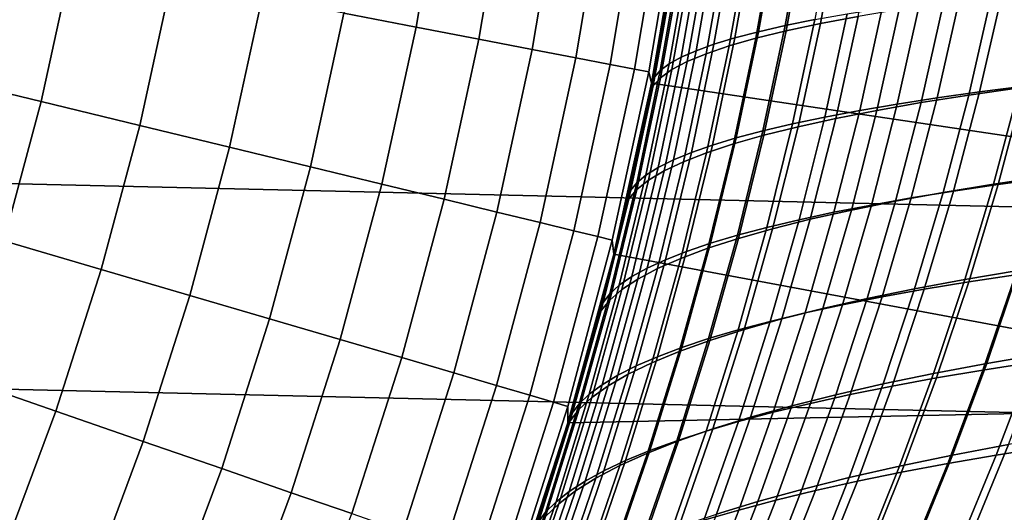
# Model space of a CAD drawing. Header units: metres. Extents: x -28 to 70, y -212 to 28.
# Tile 145 of 239: x 17.75 to 23.73, y -6.83 to -3.84. Entities that reach past the tile are written whole.
import ezdxf

# ---------------------------------------------------------------- set-up
doc = ezdxf.new("R2010")
doc.units = ezdxf.units.M
doc.layers.add('solid_10_261_102_XXX', color=7, linetype='CONTINUOUS')

msp = doc.modelspace()

# ---------------------------------------------------------------- linework, layer by layer
at = {"layer": 'solid_10_261_102_XXX'}
for points in [[(27.031759, -5.053116, -5), (-27.236292, -3.799254, -5), (-27.38269, -2.537377, -5), (27.236292, -3.799254, -5)], [(20.158367, -3.885207, 153.591949), (20.3204, -2.921632, 153.591949), (19.87771, -2.857983, 155.052612), (19.719206, -3.800565, 155.052612)], [(20.540283, -3.958815, 152.1147), (20.705387, -2.976985, 152.1147), (20.3204, -2.921632, 153.591949), (20.158367, -3.885207, 153.591949)], [(20.864357, -4.021275, 150.623184), (21.032064, -3.023954, 150.623184), (20.705387, -2.976985, 152.1147), (20.540283, -3.958815, 152.1147)], [(21.130074, -4.072488, 149.119751), (21.299917, -3.062466, 149.119751), (21.032064, -3.023954, 150.623184), (20.864357, -4.021275, 150.623184)], [(21.337019, -4.112373, 147.606766), (21.508528, -3.092459, 147.606766), (21.299917, -3.062466, 149.119751), (21.130074, -4.072488, 149.119751)], [(21.484867, -4.140869, 146.086594), (21.657562, -3.113887, 146.086594), (21.508528, -3.092459, 147.606766), (21.337019, -4.112373, 147.606766)], [(21.573381, -4.157928, 144.561661), (21.74679, -3.126716, 144.561661), (21.657562, -3.113887, 146.086594), (21.484867, -4.140869, 146.086594)], [(21.590143, -4.226788, 143.052673), (21.76914, -3.178759, 143.052673), (21.74679, -3.126716, 144.561661), (21.573381, -4.157928, 144.561661)], [(21.66744, -3.810781, 142.378006), (21.736858, -3.392491, 142.425171), (21.76914, -3.178759, 143.052673), (21.590143, -4.226788, 143.052673)], [(21.708342, -3.570418, 85.594627), (21.641674, -3.954486, 85.639824), (21.590147, -4.226761), (21.769144, -3.178728)], [(26.540226, -4.961483), (26.741066, -3.730328), (21.769144, -3.178728), (21.590147, -4.226761)], [(22.402485, -3.875642, 89.230011), (22.517582, -3.232822, 89.150894), (22.697113, -3.202165, 89.519363), (22.581957, -3.839233, 89.598381)], [(22.523905, -3.267895, 138.80838), (22.407976, -3.907926, 138.728043), (22.615252, -3.863616, 138.310669), (22.731037, -3.230913, 138.390732)], [(22.731037, -3.230913, 138.390732), (22.615252, -3.863616, 138.310669), (22.84412, -3.820462, 137.904739), (22.959986, -3.194923, 137.98465)], [(22.095669, -3.950917, 88.470787), (22.211246, -3.296254, 88.391151), (22.355497, -3.264201, 88.774544), (22.240267, -3.912889, 88.853867)], [(22.339294, -3.305819, 139.236389), (22.222979, -3.953326, 139.15567), (22.407976, -3.907926, 138.728043), (22.523905, -3.267895, 138.80838)], [(22.240267, -3.912889, 88.853867), (22.355497, -3.264201, 88.774544), (22.517582, -3.232822, 89.150894), (22.402485, -3.875642, 89.230011)], [(21.859972, -4.02894, 87.687416), (21.976931, -3.362084, 87.606827), (22.085007, -3.328907, 88.00161), (21.968857, -3.989633, 88.081665)], [(22.039526, -3.384149, 140.118454), (21.921614, -4.046983, 140.036621), (22.060785, -3.999727, 139.5923), (22.177755, -3.344609, 139.673508)], [(21.968857, -3.989633, 88.081665), (22.085007, -3.328907, 88.00161), (22.211246, -3.296254, 88.391151), (22.095669, -3.950917, 88.470787)], [(22.177755, -3.344609, 139.673508), (22.060785, -3.999727, 139.5923), (22.222979, -3.953326, 139.15567), (22.339294, -3.305819, 139.236389)], [(17.87949, -4.337517, 159.312195), (18.065626, -3.481864, 159.312195), (17.405293, -3.354595, 160.683807), (17.22596, -4.178973, 160.683807)], [(21.696541, -4.108941, 86.887154), (21.815889, -3.429697, 86.80513), (21.887175, -3.395706, 87.207695), (21.769154, -4.068741, 87.288948)], [(21.769154, -4.068741, 87.288948), (21.887175, -3.395706, 87.207695), (21.976931, -3.362084, 87.606827), (21.859972, -4.02894, 87.687416)], [(21.924814, -3.42432, 140.569901), (21.805649, -4.094947, 140.487305), (21.921614, -4.046983, 140.036621), (22.039526, -3.384149, 140.118454)], [(21.763231, -3.463978, 86.400024), (21.642275, -4.149442, 86.482948), (21.606497, -4.190147, 86.07724), (21.729353, -3.498473, 85.993286)], [(21.642275, -4.149442, 86.482948), (21.763231, -3.463978, 86.400024), (21.815889, -3.429697, 86.80513), (21.696541, -4.108941, 86.887154)], [(21.766773, -3.506068, 141.486938), (21.644075, -4.192404, 141.402435), (21.713076, -4.14347, 140.943024), (21.833828, -3.465, 141.026505)], [(21.833828, -3.465, 141.026505), (21.713076, -4.14347, 140.943024), (21.805649, -4.094947, 140.487305), (21.924814, -3.42432, 140.569901)], [(18.479628, -4.483109, 157.914993), (18.672012, -3.598735, 157.914993), (18.065626, -3.481864, 159.312195), (17.87949, -4.337517, 159.312195)], [(21.644075, -4.192404, 141.402435), (21.766773, -3.506068, 141.486938), (21.723858, -3.547405, 141.94989), (21.598837, -4.241598, 141.864227)], [(21.729353, -3.498473, 85.993286), (21.606497, -4.190147, 86.07724), (21.641674, -3.954486, 85.639824), (21.708342, -3.570418, 85.594627)], [(21.598837, -4.241598, 141.864227), (21.723858, -3.547405, 141.94989), (21.66744, -3.810781, 142.378006), (21.590134, -4.226837, 142.325195)], [(19.025429, -4.615519, 156.494385), (19.223495, -3.705025, 156.494385), (18.672012, -3.598735, 157.914993), (18.479628, -4.483109, 157.914993)], [(23.582819, -4.278824, 91.389687), (23.721453, -3.671277, 91.294998), (23.994453, -3.640801, 91.599571), (23.854786, -4.243542, 91.694611)], [(19.516033, -4.734539, 155.052612), (19.719206, -3.800565, 155.052612), (19.223495, -3.705025, 156.494385), (19.025429, -4.615519, 156.494385)], [(23.08215, -4.353126, 90.742836), (23.219128, -3.735472, 90.648651), (23.462852, -3.702848, 90.977753), (23.325119, -4.31537, 91.072151)], [(23.363884, -3.73788, 137.132004), (23.227839, -4.343668, 137.038025), (23.51676, -4.297764, 136.673599), (23.653406, -3.698582, 136.767609)], [(23.325119, -4.31537, 91.072151), (23.462852, -3.702848, 90.977753), (23.721453, -3.671277, 91.294998), (23.582819, -4.278824, 91.389687)], [(23.653406, -3.698582, 136.767609), (23.51676, -4.297764, 136.673599), (23.824364, -4.25348, 136.325333), (23.961771, -3.660697, 136.419434)], [(22.642233, -4.432056, 90.052155), (22.778204, -3.803707, 89.958153), (22.990753, -3.769106, 90.308517), (22.854366, -4.392038, 90.402565)], [(22.854366, -4.392038, 90.402565), (22.990753, -3.769106, 90.308517), (23.219128, -3.735472, 90.648651), (23.08215, -4.353126, 90.742836)], [(23.093893, -3.778529, 137.511459), (22.958263, -4.391111, 137.417404), (23.227839, -4.343668, 137.038025), (23.363884, -3.73788, 137.132004)], [(26.769545, -6.296132, -5), (-27.031759, -5.053116, -5), (-27.236292, -3.799254, -5), (27.031759, -5.053116, -5)], [(19.950668, -4.83998, 153.591949), (20.158367, -3.885207, 153.591949), (19.719206, -3.800565, 155.052612), (19.516033, -4.734539, 155.052612)], [(21.590134, -4.226837, 142.325195), (21.66744, -3.810781, 142.378006), (21.590143, -4.226788, 143.052673)], [(22.446209, -4.473124, 89.692429), (22.581957, -3.839233, 89.598381), (22.778204, -3.803707, 89.958153), (22.642233, -4.432056, 90.052155)], [(22.615252, -3.863616, 138.310669), (22.479811, -4.490301, 138.216187), (22.7087, -4.440015, 137.810532), (22.84412, -3.820462, 137.904739)], [(22.84412, -3.820462, 137.904739), (22.7087, -4.440015, 137.810532), (22.958263, -4.391111, 137.417404), (23.093893, -3.778529, 137.511459)], [(20.32865, -4.931677, 152.1147), (20.540283, -3.958815, 152.1147), (20.158367, -3.885207, 153.591949), (19.950668, -4.83998, 153.591949)], [(22.104326, -4.5582, 88.948341), (22.240267, -3.912889, 88.853867), (22.402485, -3.875642, 89.230011), (22.266754, -4.51519, 89.324219)], [(22.266754, -4.51519, 89.324219), (22.402485, -3.875642, 89.230011), (22.581957, -3.839233, 89.598381), (22.446209, -4.473124, 89.692429)], [(22.407976, -3.907926, 138.728043), (22.272263, -4.541887, 138.633194), (22.479811, -4.490301, 138.216187), (22.615252, -3.863616, 138.310669)], [(21.959284, -4.602082, 88.565643), (22.095669, -3.950917, 88.470787), (22.240267, -3.912889, 88.853867), (22.104326, -4.5582, 88.948341)], [(22.222979, -3.953326, 139.15567), (22.086716, -4.594695, 139.060303), (22.272263, -4.541887, 138.633194), (22.407976, -3.907926, 138.728043)], [(20.649384, -5.009486, 150.623184), (20.864357, -4.021275, 150.623184), (20.540283, -3.958815, 152.1147), (20.32865, -4.931677, 152.1147)], [(21.641674, -3.954486, 85.639824), (21.568834, -4.334207, 85.689491), (21.590147, -4.226761)], [(21.606497, -4.190147, 86.07724), (21.568834, -4.334207, 85.689491), (21.641674, -3.954486, 85.639824)], [(21.721918, -4.692005, 87.78344), (21.859972, -4.02894, 87.687416), (21.968857, -3.989633, 88.081665), (21.831772, -4.646722, 88.17704)], [(21.921614, -4.046983, 140.036621), (21.783325, -4.703468, 139.939835), (21.923672, -4.648613, 139.496292), (22.060785, -3.999727, 139.5923)], [(21.831772, -4.646722, 88.17704), (21.968857, -3.989633, 88.081665), (22.095669, -3.950917, 88.470787), (21.959284, -4.602082, 88.565643)], [(22.060785, -3.999727, 139.5923), (21.923672, -4.648613, 139.496292), (22.086716, -4.594695, 139.060303), (22.222979, -3.953326, 139.15567)], [(20.912365, -5.073285, 149.119751), (21.130074, -4.072488, 149.119751), (20.864357, -4.021275, 150.623184), (20.649384, -5.009486, 150.623184)], [(21.555679, -4.784024, 86.984863), (21.696541, -4.108941, 86.887154), (21.769154, -4.068741, 87.288948), (21.629847, -4.737811, 87.385742)], [(21.629847, -4.737811, 87.385742), (21.769154, -4.068741, 87.288948), (21.859972, -4.02894, 87.687416), (21.721918, -4.692005, 87.78344)], [(21.805649, -4.094947, 140.487305), (21.665834, -4.759081, 140.389587), (21.783325, -4.703468, 139.939835), (21.921614, -4.046983, 140.036621)], [(21.117178, -5.122972, 147.606766), (21.337019, -4.112373, 147.606766), (21.130074, -4.072488, 149.119751), (20.912365, -5.073285, 149.119751)], [(21.263502, -5.15847, 146.086594), (21.484867, -4.140869, 146.086594), (21.337019, -4.112373, 147.606766), (21.117178, -5.122972, 147.606766)], [(21.499542, -4.830527, 86.581718), (21.642275, -4.149442, 86.482948), (21.696541, -4.108941, 86.887154), (21.555679, -4.784024, 86.984863)], [(21.713076, -4.14347, 140.943024), (21.571358, -4.815274, 140.844208), (21.665834, -4.759081, 140.389587), (21.805649, -4.094947, 140.487305)], [(17.652851, -5.183345, 159.312195), (17.87949, -4.337517, 159.312195), (17.22596, -4.178973, 160.683807), (17.007605, -4.993884, 160.683807)], [(21.351105, -5.179722, 144.561661), (21.573381, -4.157928, 144.561661), (21.484867, -4.140869, 146.086594), (21.263502, -5.15847, 146.086594)], [(21.36072, -5.264945, 143.052673), (21.590143, -4.226788, 143.052673), (21.573381, -4.157928, 144.561661), (21.351105, -5.179722, 144.561661)], [(21.642275, -4.149442, 86.482948), (21.499542, -4.830527, 86.581718), (21.461561, -4.877203, 86.177208), (21.606497, -4.190147, 86.07724)], [(21.644075, -4.192404, 141.402435), (21.500053, -4.871867, 141.302383), (21.571358, -4.815274, 140.844208), (21.713076, -4.14347, 140.943024)], [(21.505018, -4.640499, 142.266785), (21.590134, -4.226837, 142.325195), (21.590143, -4.226788, 143.052673), (21.36072, -5.264945, 143.052673)], [(21.48918, -4.713297, 85.744217), (21.402744, -5.091419, 85.803848), (21.360722, -5.264926), (21.590147, -4.226761)], [(26.282734, -6.182054), (26.540226, -4.961483), (21.590147, -4.226761), (21.360722, -5.264926)], [(21.500053, -4.871867, 141.302383), (21.644075, -4.192404, 141.402435), (21.598837, -4.241598, 141.864227), (21.452085, -4.92868, 141.762756)], [(21.452085, -4.92868, 141.762756), (21.598837, -4.241598, 141.864227), (21.590134, -4.226837, 142.325195), (21.505018, -4.640499, 142.266785)], [(21.606497, -4.190147, 86.07724), (21.461561, -4.877203, 86.177208), (21.48918, -4.713297, 85.744217), (21.568834, -4.334207, 85.689491)], [(21.568834, -4.334207, 85.689491), (21.48918, -4.713297, 85.744217), (21.590147, -4.226761)], [(23.424274, -4.881905, 91.499237), (23.582819, -4.278824, 91.389687), (23.854786, -4.243542, 91.694611), (23.695187, -4.841822, 91.804489)], [(23.824364, -4.25348, 136.325333), (23.668261, -4.839692, 136.217285), (23.993, -4.790918, 135.886307), (24.149979, -4.210892, 135.994446)], [(23.695187, -4.841822, 91.804489), (23.854786, -4.243542, 91.694611), (24.140554, -4.209574, 91.986115), (23.979771, -4.803227, 92.096382)], [(23.227839, -4.343668, 137.038025), (23.072996, -4.942872, 136.929916), (23.361376, -4.890374, 136.565552), (23.51676, -4.297764, 136.673599)], [(23.167484, -4.923412, 91.181442), (23.325119, -4.31537, 91.072151), (23.582819, -4.278824, 91.389687), (23.424274, -4.881905, 91.499237)], [(23.51676, -4.297764, 136.673599), (23.361376, -4.890374, 136.565552), (23.668261, -4.839692, 136.217285), (23.824364, -4.25348, 136.325333)], [(18.245382, -5.357327, 157.914993), (18.479628, -4.483109, 157.914993), (17.87949, -4.337517, 159.312195), (17.652851, -5.183345, 159.312195)], [(22.698048, -5.010444, 90.511581), (22.854366, -4.392038, 90.402565), (23.08215, -4.353126, 90.742836), (22.925261, -4.96628, 90.851952)], [(22.958263, -4.391111, 137.417404), (22.803757, -4.997087, 137.309128), (23.072996, -4.942872, 136.929916), (23.227839, -4.343668, 137.038025)], [(22.925261, -4.96628, 90.851952), (23.08215, -4.353126, 90.742836), (23.325119, -4.31537, 91.072151), (23.167484, -4.923412, 91.181442)], [(22.486286, -5.055837, 90.161179), (22.642233, -4.432056, 90.052155), (22.854366, -4.392038, 90.402565), (22.698048, -5.010444, 90.511581)], [(22.7087, -4.440015, 137.810532), (22.5543, -5.052924, 137.701996), (22.803757, -4.997087, 137.309128), (22.958263, -4.391111, 137.417404)], [(18.784264, -5.515558, 156.494385), (19.025429, -4.615519, 156.494385), (18.479628, -4.483109, 157.914993), (18.245382, -5.357327, 157.914993)], [(22.110899, -5.150055, 89.433594), (22.266754, -4.51519, 89.324219), (22.446209, -4.473124, 89.692429), (22.290422, -5.102396, 89.801575)], [(22.290422, -5.102396, 89.801575), (22.446209, -4.473124, 89.692429), (22.642233, -4.432056, 90.052155), (22.486286, -5.055837, 90.161179)], [(22.479811, -4.490301, 138.216187), (22.325264, -5.110285, 138.107285), (22.5543, -5.052924, 137.701996), (22.7087, -4.440015, 137.810532)], [(22.086716, -4.594695, 139.060303), (21.931009, -5.229194, 138.950241), (22.117287, -5.169074, 138.523773), (22.272263, -4.541887, 138.633194)], [(21.94816, -5.198749, 89.058067), (22.104326, -4.5582, 88.948341), (22.266754, -4.51519, 89.324219), (22.110899, -5.150055, 89.433594)], [(22.272263, -4.541887, 138.633194), (22.117287, -5.169074, 138.523773), (22.325264, -5.110285, 138.107285), (22.479811, -4.490301, 138.216187)], [(21.674181, -5.298844, 88.287888), (21.831772, -4.646722, 88.17704), (21.959284, -4.602082, 88.565643), (21.802544, -5.24839, 88.675865)], [(21.923672, -4.648613, 139.496292), (21.766901, -5.290511, 139.385422), (21.931009, -5.229194, 138.950241), (22.086716, -4.594695, 139.060303)], [(21.802544, -5.24839, 88.675865), (21.959284, -4.602082, 88.565643), (22.104326, -4.5582, 88.948341), (21.94816, -5.198749, 89.058067)], [(19.26865, -5.657786, 155.052612), (19.516033, -4.734539, 155.052612), (19.025429, -4.615519, 156.494385), (18.784264, -5.515558, 156.494385)], [(21.412195, -5.051521, 142.202713), (21.505018, -4.640499, 142.266785), (21.36072, -5.264945, 143.052673)], [(21.452085, -4.92868, 141.762756), (21.505018, -4.640499, 142.266785), (21.412195, -5.051521, 142.202713)], [(21.563179, -5.34997, 87.89505), (21.721918, -4.692005, 87.78344), (21.831772, -4.646722, 88.17704), (21.674181, -5.298844, 88.287888)], [(21.783325, -4.703468, 139.939835), (21.625134, -5.352819, 139.828003), (21.766901, -5.290511, 139.385422), (21.923672, -4.648613, 139.496292)], [(21.461561, -4.877203, 86.177208), (21.402744, -5.091419, 85.803848), (21.48918, -4.713297, 85.744217)], [(21.469646, -5.40163, 87.498268), (21.629847, -4.737811, 87.385742), (21.721918, -4.692005, 87.78344), (21.563179, -5.34997, 87.89505)], [(21.665834, -4.759081, 140.389587), (21.505838, -5.415908, 140.276611), (21.625134, -5.352819, 139.828003), (21.783325, -4.703468, 139.939835)], [(19.697775, -5.783789, 153.591949), (19.950668, -4.83998, 153.591949), (19.516033, -4.734539, 155.052612), (19.26865, -5.657786, 155.052612)], [(21.335415, -5.505991, 86.696541), (21.499542, -4.830527, 86.581718), (21.555679, -4.784024, 86.984863), (21.39369, -5.453684, 87.098465)], [(21.39369, -5.453684, 87.098465), (21.555679, -4.784024, 86.984863), (21.629847, -4.737811, 87.385742), (21.469646, -5.40163, 87.498268)], [(21.571358, -4.815274, 140.844208), (21.409145, -5.479565, 140.729935), (21.505838, -5.415908, 140.276611), (21.665834, -4.759081, 140.389587)], [(20.070967, -5.893367, 152.1147), (20.32865, -4.931677, 152.1147), (19.950668, -4.83998, 153.591949), (19.697775, -5.783789, 153.591949)], [(21.499542, -4.830527, 86.581718), (21.335415, -5.505991, 86.696541), (21.294933, -5.558414, 86.293411), (21.461561, -4.877203, 86.177208)], [(21.500053, -4.871867, 141.302383), (21.335188, -5.543577, 141.18663), (21.409145, -5.479565, 140.729935), (21.571358, -4.815274, 140.844208)], [(23.361376, -4.890374, 136.565552), (23.188087, -5.475829, 136.443497), (23.494326, -5.418792, 136.095306), (23.668261, -4.839692, 136.217285)], [(23.246946, -5.47856, 91.623451), (23.424274, -4.881905, 91.499237), (23.695187, -4.841822, 91.804489), (23.516834, -5.433659, 91.92897)], [(23.668261, -4.839692, 136.217285), (23.494326, -5.418792, 136.095306), (23.818249, -5.363868, 135.764343), (23.993, -4.790918, 135.886307)], [(23.516834, -5.433659, 91.92897), (23.695187, -4.841822, 91.804489), (23.979771, -4.803227, 92.096382), (23.800255, -5.390414, 92.221207)], [(21.335188, -5.543577, 141.18663), (21.500053, -4.871867, 141.302383), (21.452085, -4.92868, 141.762756), (21.284098, -5.607732, 141.64534)], [(21.461561, -4.877203, 86.177208), (21.294933, -5.558414, 86.293411), (21.308952, -5.470698, 85.86911), (21.402744, -5.091419, 85.803848)], [(23.072996, -4.942872, 136.929916), (22.900158, -5.534868, 136.807678), (23.188087, -5.475829, 136.443497), (23.361376, -4.890374, 136.565552)], [(22.99102, -5.525043, 91.305466), (23.167484, -4.923412, 91.181442), (23.424274, -4.881905, 91.499237), (23.246946, -5.47856, 91.623451)], [(20.387634, -5.98635, 150.623184), (20.649384, -5.009486, 150.623184), (20.32865, -4.931677, 152.1147), (20.070967, -5.893367, 152.1147)], [(21.284098, -5.607732, 141.64534), (21.452085, -4.92868, 141.762756), (21.412195, -5.051521, 142.202713), (21.311823, -5.459509, 142.13295)], [(22.522766, -5.622438, 90.635498), (22.698048, -5.010444, 90.511581), (22.925261, -4.96628, 90.851952), (22.749485, -5.573029, 90.975868)], [(22.803757, -4.997087, 137.309128), (22.631147, -5.595791, 137.186615), (22.900158, -5.534868, 136.807678), (23.072996, -4.942872, 136.929916)], [(22.749485, -5.573029, 90.975868), (22.925261, -4.96628, 90.851952), (23.167484, -4.923412, 91.181442), (22.99102, -5.525043, 91.305466)], [(20.647282, -6.062589, 149.119751), (20.912365, -5.073285, 149.119751), (20.649384, -5.009486, 150.623184), (20.387634, -5.98635, 150.623184)], [(22.311291, -5.673195, 90.285194), (22.486286, -5.055837, 90.161179), (22.698048, -5.010444, 90.511581), (22.522766, -5.622438, 90.635498)], [(22.5543, -5.052924, 137.701996), (22.381668, -5.658484, 137.579086), (22.631147, -5.595791, 137.186615), (22.803757, -4.997087, 137.309128)], [(26.450205, -7.525734, -5), (-26.769545, -6.296132, -5), (-27.031759, -5.053116, -5), (26.769545, -6.296132, -5)], [(20.849499, -6.121965, 147.606766), (21.117178, -5.122972, 147.606766), (20.912365, -5.073285, 149.119751), (20.647282, -6.062589, 149.119751)], [(21.311823, -5.459509, 142.13295), (21.412195, -5.051521, 142.202713), (21.36072, -5.264945, 143.052673)], [(22.115482, -5.725219, 89.925804), (22.290422, -5.102396, 89.801575), (22.486286, -5.055837, 90.161179), (22.311291, -5.673195, 90.285194)], [(22.325264, -5.110285, 138.107285), (22.152334, -5.722828, 137.983856), (22.381668, -5.658484, 137.579086), (22.5543, -5.052924, 137.701996)], [(20.993967, -6.164385, 146.086594), (21.263502, -5.15847, 146.086594), (21.117178, -5.122972, 147.606766), (20.849499, -6.121965, 147.606766)], [(21.402744, -5.091419, 85.803848), (21.308952, -5.470698, 85.86911), (21.360722, -5.264926)], [(21.93577, -5.778433, 89.558159), (22.110899, -5.150055, 89.433594), (22.290422, -5.102396, 89.801575), (22.115482, -5.725219, 89.925804)], [(22.117287, -5.169074, 138.523773), (21.94376, -5.78871, 138.399673), (22.152334, -5.722828, 137.983856), (22.325264, -5.110285, 138.107285)], [(17.969805, -6.21941, 157.914993), (18.245382, -5.357327, 157.914993), (17.652851, -5.183345, 159.312195), (17.386223, -6.01743, 159.312195)], [(21.08046, -6.189782, 144.561661), (21.351105, -5.179722, 144.561661), (21.263502, -5.15847, 146.086594), (20.993967, -6.164385, 146.086594)], [(21.081408, -6.290805, 143.052673), (21.36072, -5.264945, 143.052673), (21.351105, -5.179722, 144.561661), (21.08046, -6.189782, 144.561661)], [(21.626226, -5.88809, 88.801521), (21.802544, -5.24839, 88.675865), (21.94816, -5.198749, 89.058067), (21.772577, -5.832758, 89.183113)], [(21.931009, -5.229194, 138.950241), (21.756552, -5.856011, 138.825333), (21.94376, -5.78871, 138.399673), (22.117287, -5.169074, 138.523773)], [(21.772577, -5.832758, 89.183113), (21.94816, -5.198749, 89.058067), (22.110899, -5.150055, 89.433594), (21.93577, -5.778433, 89.558159)], [(21.207121, -5.853035, 85.940483), (21.097063, -6.238101, 86.018097), (21.081408, -6.290798), (21.360722, -5.264926)], [(26.282734, -6.182054), (21.360722, -5.264926), (21.081408, -6.290798)], [(21.203976, -5.864419, 142.05751), (21.311823, -5.459509, 142.13295), (21.36072, -5.264945, 143.052673), (21.081408, -6.290805, 143.052673)], [(21.308952, -5.470698, 85.86911), (21.207121, -5.853035, 85.940483), (21.360722, -5.264926)], [(21.496832, -5.944271, 88.414314), (21.674181, -5.298844, 88.287888), (21.802544, -5.24839, 88.675865), (21.626226, -5.88809, 88.801521)], [(21.766901, -5.290511, 139.385422), (21.591162, -5.924573, 139.259537), (21.756552, -5.856011, 138.825333), (21.931009, -5.229194, 138.950241)], [(21.38448, -6.001136, 88.022392), (21.563179, -5.34997, 87.89505), (21.674181, -5.298844, 88.287888), (21.496832, -5.944271, 88.414314)], [(21.625134, -5.352819, 139.828003), (21.447727, -5.994158, 139.700943), (21.591162, -5.924573, 139.259537), (21.766901, -5.290511, 139.385422)], [(23.818249, -5.363868, 135.764343), (23.626635, -5.929249, 135.628586), (23.966562, -5.870614, 135.315933), (24.159054, -5.311088, 135.45163)], [(18.500547, -6.403102, 156.494385), (18.784264, -5.515558, 156.494385), (18.245382, -5.357327, 157.914993), (17.969805, -6.21941, 157.914993)], [(21.289261, -6.058523, 87.626694), (21.469646, -5.40163, 87.498268), (21.563179, -5.34997, 87.89505), (21.38448, -6.001136, 88.022392)], [(21.505838, -5.415908, 140.276611), (21.326353, -6.064517, 140.148239), (21.447727, -5.994158, 139.700943), (21.625134, -5.352819, 139.828003)], [(23.494326, -5.418792, 136.095306), (23.303436, -5.990242, 135.959442), (23.626635, -5.929249, 135.628586), (23.818249, -5.363868, 135.764343)], [(23.603254, -5.969118, 92.360313), (23.800255, -5.390414, 92.221207), (24.096653, -5.348847, 92.499428), (23.898432, -5.923029, 92.638847)], [(21.211264, -6.116267, 87.228127), (21.39369, -5.453684, 87.098465), (21.469646, -5.40163, 87.498268), (21.289261, -6.058523, 87.626694)], [(21.409145, -5.479565, 140.729935), (21.22714, -6.135402, 140.600037), (21.326353, -6.064517, 140.148239), (21.505838, -5.415908, 140.276611)], [(23.188087, -5.475829, 136.443497), (22.99774, -6.053547, 136.307419), (23.303436, -5.990242, 135.959442), (23.494326, -5.418792, 136.095306)], [(23.051971, -6.066823, 91.762138), (23.246946, -5.47856, 91.623451), (23.516834, -5.433659, 91.92897), (23.320925, -6.017059, 92.067833)], [(23.320925, -6.017059, 92.067833), (23.516834, -5.433659, 91.92897), (23.800255, -5.390414, 92.221207), (23.603254, -5.969118, 92.360313)], [(21.335188, -5.543577, 141.18663), (21.150194, -6.206566, 141.055008), (21.22714, -6.135402, 140.600037), (21.409145, -5.479565, 140.729935)], [(21.150579, -6.174205, 86.827614), (21.335415, -5.505991, 86.696541), (21.39369, -5.453684, 87.098465), (21.211264, -6.116267, 87.228127)], [(21.284098, -5.607732, 141.64534), (21.311823, -5.459509, 142.13295), (21.203976, -5.864419, 142.05751)], [(21.294933, -5.558414, 86.293411), (21.207121, -5.853035, 85.940483), (21.308952, -5.470698, 85.86911)], [(22.900158, -5.534868, 136.807678), (22.710138, -6.119032, 136.671295), (22.99774, -6.053547, 136.307419), (23.188087, -5.475829, 136.443497)], [(22.796814, -6.118318, 91.444069), (22.99102, -5.525043, 91.305466), (23.246946, -5.47856, 91.623451), (23.051971, -6.066823, 91.762138)], [(18.977617, -6.568217, 155.052612), (19.26865, -5.657786, 155.052612), (18.784264, -5.515558, 156.494385), (18.500547, -6.403102, 156.494385)], [(21.150194, -6.206566, 141.055008), (21.335188, -5.543577, 141.18663), (21.284098, -5.607732, 141.64534), (21.095619, -6.277761, 141.511795)], [(21.294933, -5.558414, 86.293411), (21.107296, -6.232173, 86.426079), (21.097063, -6.238101, 86.018097), (21.207121, -5.853035, 85.940483)], [(21.335415, -5.505991, 86.696541), (21.150579, -6.174205, 86.827614), (21.107296, -6.232173, 86.426079), (21.294933, -5.558414, 86.293411)], [(22.631147, -5.595791, 137.186615), (22.441219, -6.186559, 137.04982), (22.710138, -6.119032, 136.671295), (22.900158, -5.534868, 136.807678)], [(22.555859, -6.171451, 91.114479), (22.749485, -5.573029, 90.975868), (22.99102, -5.525043, 91.305466), (22.796814, -6.118318, 91.444069)], [(21.095619, -6.277761, 141.511795), (21.284098, -5.607732, 141.64534), (21.203976, -5.864419, 142.05751), (21.088861, -6.265771, 141.976242)], [(22.118187, -6.28226, 90.424141), (22.311291, -5.673195, 90.285194), (22.522766, -5.622438, 90.635498), (22.329514, -6.226129, 90.774223)], [(22.381668, -5.658484, 137.579086), (22.191566, -6.255989, 137.441742), (22.441219, -6.186559, 137.04982), (22.631147, -5.595791, 137.186615)], [(22.329514, -6.226129, 90.774223), (22.522766, -5.622438, 90.635498), (22.749485, -5.573029, 90.975868), (22.555859, -6.171451, 91.114479)], [(19.400261, -6.714496, 153.591949), (19.697775, -5.783789, 153.591949), (19.26865, -5.657786, 155.052612), (18.977617, -6.568217, 155.052612)], [(21.922287, -6.33975, 90.065102), (22.115482, -5.725219, 89.925804), (22.311291, -5.673195, 90.285194), (22.118187, -6.28226, 90.424141)], [(22.152334, -5.722828, 137.983856), (21.961765, -6.327185, 137.845825), (22.191566, -6.255989, 137.441742), (22.381668, -5.658484, 137.579086)], [(21.742222, -6.398506, 89.697937), (21.93577, -5.778433, 89.558159), (22.115482, -5.725219, 89.925804), (21.922287, -6.33975, 90.065102)], [(21.94376, -5.78871, 138.399673), (21.752401, -6.400011, 138.260803), (21.961765, -6.327185, 137.845825), (22.152334, -5.722828, 137.983856)], [(19.767815, -6.841707, 152.1147), (20.070967, -5.893367, 152.1147), (19.697775, -5.783789, 153.591949), (19.400261, -6.714496, 153.591949)], [(21.756552, -5.856011, 138.825333), (21.564058, -6.474327, 138.685455), (21.752401, -6.400011, 138.260803), (21.94376, -5.78871, 138.399673)], [(21.578402, -6.458436, 89.323517), (21.772577, -5.832758, 89.183113), (21.93577, -5.778433, 89.558159), (21.742222, -6.398506, 89.697937)], [(21.591162, -5.924573, 139.259537), (21.39716, -6.549947, 139.118469), (21.564058, -6.474327, 138.685455), (21.756552, -5.856011, 138.825333)], [(21.431124, -6.519415, 88.942703), (21.626226, -5.88809, 88.801521), (21.772577, -5.832758, 89.183113), (21.578402, -6.458436, 89.323517)], [(20.0797, -6.949652, 150.623184), (20.387634, -5.98635, 150.623184), (20.070967, -5.893367, 152.1147), (19.767815, -6.841707, 152.1147)], [(21.088861, -6.265771, 141.976242), (21.203976, -5.864419, 142.05751), (21.081408, -6.290805, 143.052673)], [(21.300486, -6.581262, 88.556427), (21.496832, -5.944271, 88.414314), (21.626226, -5.88809, 88.801521), (21.431124, -6.519415, 88.942703)], [(23.389912, -6.53799, 92.513535), (23.603254, -5.969118, 92.360313), (23.898432, -5.923029, 92.638847), (23.683989, -6.487334, 92.792267)], [(23.626635, -5.929249, 135.628586), (23.419071, -6.486568, 135.479126), (23.758236, -6.422201, 135.166641), (23.966562, -5.870614, 135.315933)], [(23.683989, -6.487334, 92.792267), (23.898432, -5.923029, 92.638847), (24.205807, -5.878774, 92.902824), (23.990149, -6.438693, 93.056496)], [(21.18656, -6.643786, 88.165604), (21.38448, -6.001136, 88.022392), (21.496832, -5.944271, 88.414314), (21.300486, -6.581262, 88.556427)], [(21.447727, -5.994158, 139.700943), (21.25181, -6.626597, 139.558533), (21.39716, -6.549947, 139.118469), (21.591162, -5.924573, 139.259537)], [(23.303436, -5.990242, 135.959442), (23.09647, -6.553504, 135.809708), (23.419071, -6.486568, 135.479126), (23.626635, -5.929249, 135.628586)], [(23.108541, -6.590672, 92.22094), (23.320925, -6.017059, 92.067833), (23.603254, -5.969118, 92.360313), (23.389912, -6.53799, 92.513535)], [(17.653519, -7.067403, 157.914993), (17.969805, -6.21941, 157.914993), (17.386223, -6.01743, 159.312195), (17.08021, -6.837884, 159.312195)], [(20.335424, -7.038159, 149.119751), (20.647282, -6.062589, 149.119751), (20.387634, -5.98635, 150.623184), (20.0797, -6.949652, 150.623184)], [(21.089411, -6.706798, 87.771172), (21.289261, -6.058523, 87.626694), (21.38448, -6.001136, 88.022392), (21.18656, -6.643786, 88.165604)], [(21.326353, -6.064517, 140.148239), (21.128086, -6.70399, 140.004257), (21.25181, -6.626597, 139.558533), (21.447727, -5.994158, 139.700943)], [(22.99774, -6.053547, 136.307419), (22.791174, -6.622948, 136.157333), (23.09647, -6.553504, 135.809708), (23.303436, -5.990242, 135.959442)], [(22.840389, -6.645339, 91.915199), (23.051971, -6.066823, 91.762138), (23.320925, -6.017059, 92.067833), (23.108541, -6.590672, 92.22094)], [(20.534588, -7.10709, 147.606766), (20.849499, -6.121965, 147.606766), (20.647282, -6.062589, 149.119751), (20.335424, -7.038159, 149.119751)], [(21.009113, -6.770106, 87.374046), (21.211264, -6.116267, 87.228127), (21.289261, -6.058523, 87.626694), (21.089411, -6.706798, 87.771172)], [(21.22714, -6.135402, 140.600037), (21.026062, -6.78184, 140.4543), (21.128086, -6.70399, 140.004257), (21.326353, -6.064517, 140.148239)], [(22.710138, -6.119032, 136.671295), (22.503752, -6.694741, 136.520737), (22.791174, -6.622948, 136.157333), (22.99774, -6.053547, 136.307419)], [(22.585852, -6.701881, 91.597183), (22.796814, -6.118318, 91.444069), (23.051971, -6.066823, 91.762138), (22.840389, -6.645339, 91.915199)], [(20.676874, -7.156336, 146.086594), (20.993967, -6.164385, 146.086594), (20.849499, -6.121965, 147.606766), (20.534588, -7.10709, 147.606766)], [(20.945736, -6.833524, 86.975151), (21.150579, -6.174205, 86.827614), (21.211264, -6.116267, 87.228127), (21.009113, -6.770106, 87.374046)], [(21.150194, -6.206566, 141.055008), (20.945814, -6.859861, 140.907303), (21.026062, -6.78184, 140.4543), (21.22714, -6.135402, 140.600037)], [(22.441219, -6.186559, 137.04982), (22.234758, -6.768723, 136.898682), (22.503752, -6.694741, 136.520737), (22.710138, -6.119032, 136.671295)], [(22.34532, -6.760192, 91.267754), (22.555859, -6.171451, 91.114479), (22.796814, -6.118318, 91.444069), (22.585852, -6.701881, 91.597183)], [(18.174921, -7.276141, 156.494385), (18.500547, -6.403102, 156.494385), (17.969805, -6.21941, 157.914993), (17.653519, -7.067403, 157.914993)], [(20.762062, -7.185819, 144.561661), (21.08046, -6.189782, 144.561661), (20.993967, -6.164385, 146.086594), (20.676874, -7.156336, 146.086594)], [(25.96916, -7.389359), (26.282734, -6.182054), (21.081408, -6.290798), (20.752855, -7.301978)], [(20.752859, -7.301973, 143.052673), (21.081408, -6.290805, 143.052673), (21.08046, -6.189782, 144.561661), (20.762062, -7.185819, 144.561661)], [(20.945814, -6.859861, 140.907303), (21.150194, -6.206566, 141.055008), (21.095619, -6.277761, 141.511795), (20.887415, -6.937766, 141.361908)], [(21.150579, -6.174205, 86.827614), (20.945736, -6.833524, 86.975151), (20.899349, -6.896859, 86.575424), (21.107296, -6.232173, 86.426079)], [(22.191566, -6.255989, 137.441742), (21.984753, -6.844734, 137.289886), (22.234758, -6.768723, 136.898682), (22.441219, -6.186559, 137.04982)], [(22.119183, -6.820161, 90.927757), (22.329514, -6.226129, 90.774223), (22.555859, -6.171451, 91.114479), (22.34532, -6.760192, 91.267754)], [(21.088861, -6.265771, 141.976242), (21.081408, -6.290805, 143.052673), (20.752859, -7.301973, 143.052673), (20.966625, -6.663378, 141.889114)], [(21.095619, -6.277761, 141.511795), (20.966625, -6.663378, 141.889114), (20.837406, -7.05709, 141.796097), (20.887415, -6.937766, 141.361908)], [(21.107296, -6.232173, 86.426079), (20.899349, -6.896859, 86.575424), (20.848091, -7.025461, 86.196304), (20.977512, -6.629026, 86.103447)], [(21.095619, -6.277761, 141.511795), (21.088861, -6.265771, 141.976242), (20.966625, -6.663378, 141.889114)], [(21.107296, -6.232173, 86.426079), (20.977512, -6.629026, 86.103447), (21.097063, -6.238101, 86.018097)], [(21.097063, -6.238101, 86.018097), (20.977512, -6.629026, 86.103447), (21.081408, -6.290798)], [(21.711651, -6.944638, 90.219536), (21.922287, -6.33975, 90.065102), (22.118187, -6.28226, 90.424141), (21.907829, -6.88168, 90.578064)], [(21.961765, -6.327185, 137.845825), (21.754292, -6.922611, 137.693085), (21.984753, -6.844734, 137.289886), (22.191566, -6.255989, 137.441742)], [(21.907829, -6.88168, 90.578064), (22.118187, -6.28226, 90.424141), (22.329514, -6.226129, 90.774223), (22.119183, -6.820161, 90.927757)], [(26.074398, -8.739312, -5), (-26.450205, -7.525734, -5), (-26.769545, -6.296132, -5), (26.450205, -7.525734, -5)], [(20.977512, -6.629026, 86.103447), (20.848091, -7.025461, 86.196304), (20.752855, -7.301978), (21.081408, -6.290798)], [(21.531036, -7.008926, 89.853035), (21.742222, -6.398506, 89.697937), (21.922287, -6.33975, 90.065102), (21.711651, -6.944638, 90.219536)], [(21.752401, -6.400011, 138.260803), (21.543936, -7.002194, 138.10704), (21.754292, -6.922611, 137.693085), (21.961765, -6.327185, 137.845825)], [(21.564058, -6.474327, 138.685455), (21.35424, -7.083322, 138.530487), (21.543936, -7.002194, 138.10704), (21.752401, -6.400011, 138.260803)], [(21.366375, -7.074436, 89.479416), (21.578402, -6.458436, 89.323517), (21.742222, -6.398506, 89.697937), (21.531036, -7.008926, 89.853035)], [(23.758236, -6.422201, 135.166641), (23.535023, -6.965403, 135.003845), (23.889088, -6.898236, 134.710632), (24.113049, -6.360374, 134.873184)], [(18.643593, -7.463768, 155.052612), (18.977617, -6.568217, 155.052612), (18.500547, -6.403102, 156.494385), (18.174921, -7.276141, 156.494385)], [(21.217951, -7.141024, 89.099571), (21.431124, -6.519415, 88.942703), (21.578402, -6.458436, 89.323517), (21.366375, -7.074436, 89.479416)], [(23.419071, -6.486568, 135.479126), (23.196468, -7.035332, 135.315979), (23.535023, -6.965403, 135.003845), (23.758236, -6.422201, 135.166641)], [(23.454304, -7.041759, 92.959671), (23.683989, -6.487334, 92.792267), (23.990149, -6.438693, 93.056496), (23.759411, -6.988741, 93.224014)], [(21.085838, -7.20848, 88.714417), (21.300486, -6.581262, 88.556427), (21.431124, -6.519415, 88.942703), (21.217951, -7.141024, 89.099571)], [(21.39716, -6.549947, 139.118469), (21.185595, -7.16578, 138.962112), (21.35424, -7.083322, 138.530487), (21.564058, -6.474327, 138.685455)], [(23.09647, -6.553504, 135.809708), (22.874302, -7.108041, 135.646149), (23.196468, -7.035332, 135.315979), (23.419071, -6.486568, 135.479126)], [(23.161158, -7.096974, 92.680893), (23.389912, -6.53799, 92.513535), (23.683989, -6.487334, 92.792267), (23.454304, -7.041759, 92.959671)], [(19.058798, -7.629992, 153.591949), (19.400261, -6.714496, 153.591949), (18.977617, -6.568217, 155.052612), (18.643593, -7.463768, 155.052612)], [(20.970091, -7.276587, 88.324898), (21.18656, -6.643786, 88.165604), (21.300486, -6.581262, 88.556427), (21.085838, -7.20848, 88.714417)], [(21.25181, -6.626597, 139.558533), (21.038082, -7.249252, 139.400574), (21.185595, -7.16578, 138.962112), (21.39716, -6.549947, 139.118469)], [(22.791174, -6.622948, 136.157333), (22.569237, -7.183447, 135.99324), (22.874302, -7.108041, 135.646149), (23.09647, -6.553504, 135.809708)], [(22.880571, -7.154391, 92.388329), (23.108541, -6.590672, 92.22094), (23.389912, -6.53799, 92.513535), (23.161158, -7.096974, 92.680893)], [(21.128086, -6.70399, 140.004257), (20.911747, -7.333412, 139.844513), (21.038082, -7.249252, 139.400574), (21.25181, -6.626597, 139.558533)], [(22.503752, -6.694741, 136.520737), (22.281809, -7.261369, 136.356003), (22.569237, -7.183447, 135.99324), (22.791174, -6.622948, 136.157333)], [(22.613035, -7.21395, 92.082718), (22.840389, -6.645339, 91.915199), (23.108541, -6.590672, 92.22094), (22.880571, -7.154391, 92.388329)], [(20.837406, -7.05709, 141.796097), (20.966625, -6.663378, 141.889114), (20.752859, -7.301973, 143.052673)], [(20.870756, -7.345125, 87.931938), (21.089411, -6.706798, 87.771172), (21.18656, -6.643786, 88.165604), (20.970091, -7.276587, 88.324898)], [(22.234758, -6.768723, 136.898682), (22.012548, -7.341619, 136.73317), (22.281809, -7.261369, 136.356003), (22.503752, -6.694741, 136.520737)], [(22.358929, -7.275527, 91.764923), (22.585852, -6.701881, 91.597183), (22.840389, -6.645339, 91.915199), (22.613035, -7.21395, 92.082718)], [(19.419884, -7.774549, 152.1147), (19.767815, -6.841707, 152.1147), (19.400261, -6.714496, 153.591949), (19.058798, -7.629992, 153.591949)], [(20.787886, -7.413878, 87.536469), (21.009113, -6.770106, 87.374046), (21.089411, -6.706798, 87.771172), (20.870756, -7.345125, 87.931938)], [(21.026062, -6.78184, 140.4543), (20.806633, -7.417933, 140.292542), (20.911747, -7.333412, 139.844513), (21.128086, -6.70399, 140.004257)], [(21.892487, -7.404232, 91.096268), (22.119183, -6.820161, 90.927757), (22.34532, -6.760192, 91.267754), (22.118622, -7.338997, 91.435814)], [(22.118622, -7.338997, 91.435814), (22.34532, -6.760192, 91.267754), (22.585852, -6.701881, 91.597183), (22.358929, -7.275527, 91.764923)], [(20.721531, -7.482629, 87.139427), (20.945736, -6.833524, 86.975151), (21.009113, -6.770106, 87.374046), (20.787886, -7.413878, 87.536469)], [(20.945814, -6.859861, 140.907303), (20.722786, -7.502487, 140.743317), (20.806633, -7.417933, 140.292542), (21.026062, -6.78184, 140.4543)], [(21.680893, -7.471104, 90.747154), (21.907829, -6.88168, 90.578064), (22.119183, -6.820161, 90.927757), (21.892487, -7.404232, 91.096268)], [(21.984753, -6.844734, 137.289886), (21.761988, -7.424011, 137.123444), (22.012548, -7.341619, 136.73317), (22.234758, -6.768723, 136.898682)], [(20.945736, -6.833524, 86.975151), (20.721531, -7.482629, 87.139427), (20.671741, -7.551158, 86.741745), (20.899349, -6.896859, 86.575424)]]:
    msp.add_3dface(points, dxfattribs=at)

doc.saveas('drawing.dxf')
